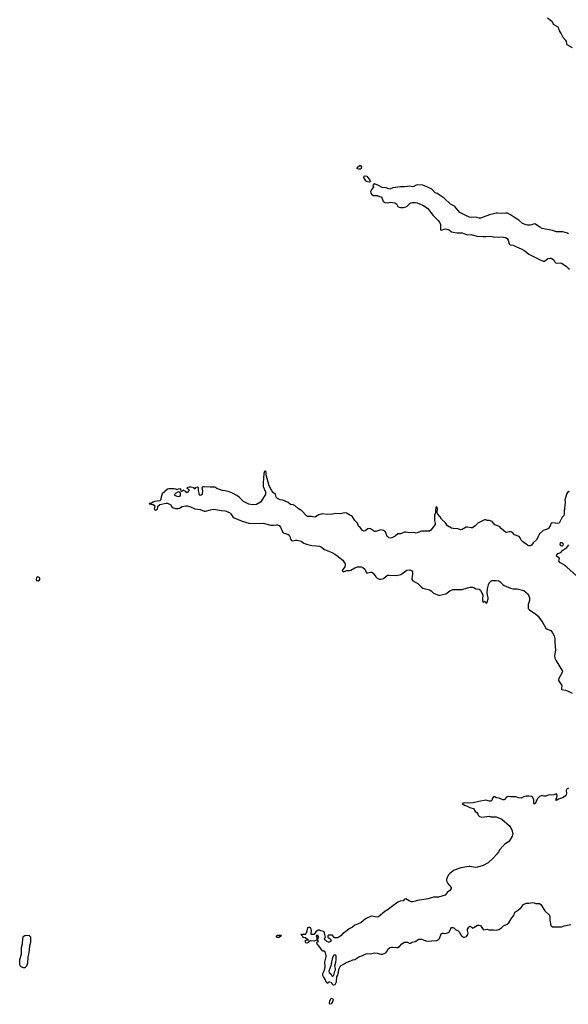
# Model space of a CAD drawing. Header units: inches. Extents: x 2473073 to 2657680, y 705365 to 849016.
# Tile 9 of 151: x 2509711 to 2518092, y 770364 to 785400. Entities that reach past the tile are written whole.
import ezdxf

# ---------------------------------------------------------------- set-up
doc = ezdxf.new("R2010")
doc.units = ezdxf.units.IN
doc.header["$MEASUREMENT"] = 0
for name, color, linetype in [('C5707', 7, 'Continuous'), ('C5717', 7, 'Continuous'), ('C5718', 7, 'Continuous')]:
    doc.layers.add(name, color=color, linetype=linetype)

msp = doc.modelspace()

# ---------------------------------------------------------------- linework, layer by layer
at = {"layer": 'C5707', "color": 5, "elevation": 80}
msp.add_lwpolyline([(2510000, 776886), (2509990, 776891), (2509970, 776881), (2509961, 776850), (2509970, 776837), (2509990, 776829), (2510000, 776833)], dxfattribs=at)
at = {"layer": 'C5707', "color": 5, "elevation": 60}
msp.add_lwpolyline([(2509790, 770919), (2509770, 770921), (2509734, 770934), (2509716, 770950), (2509711, 770970), (2509714, 771050), (2509737, 771130), (2509737, 771230), (2509756, 771290), (2509758, 771370), (2509762, 771390), (2509774, 771406), (2509790, 771417), (2509830, 771422), (2509856, 771416), (2509875, 771395), (2509874, 771310), (2509861, 771250), (2509851, 771150), (2509836, 771090), (2509833, 770990), (2509816, 770944)], close=True, dxfattribs=at)
at = {"layer": 'C5717', "color": 5}
for points, elevation in [([(2518110, 778192), (2518090, 778196), (2518070, 778165), (2518037, 778070), (2518044, 778030), (2518030, 777890), (2518029, 777850), (2518023, 777830), (2517999, 777801), (2517958, 777722), (2517950, 777712), (2517930, 777706), (2517850, 777719), (2517829, 777711), (2517817, 777670), (2517790, 777631), (2517770, 777619), (2517710, 777599), (2517653, 777550), (2517630, 777510), (2517610, 777463), (2517554, 777410), (2517530, 777376), (2517510, 777364), (2517490, 777367), (2517470, 777377), (2517391, 777430), (2517371, 777450), (2517356, 777490), (2517342, 777510), (2517270, 777531), (2517238, 777570), (2517219, 777579), (2517190, 777579), (2517150, 777571), (2517130, 777576), (2517066, 777630), (2517040, 777660), (2516970, 777686), (2516930, 777736), (2516890, 777751), (2516850, 777752), (2516830, 777762), (2516810, 777762), (2516710, 777714), (2516670, 777671), (2516630, 777641), (2516610, 777638), (2516551, 777651), (2516530, 777651), (2516470, 777616), (2516450, 777611), (2516403, 777623), (2516334, 777630), (2516310, 777637), (2516247, 777670), (2516215, 777715), (2516155, 777775), (2516133, 777810), (2516099, 777850), (2516091, 777870), (2516093, 777930), (2516090, 777954), (2516070, 777954), (2516063, 777903), (2516065, 777870), (2516050, 777832), (2516047, 777810), (2516049, 777750), (2516059, 777710), (2516057, 777690), (2515994, 777606), (2515969, 777591), (2515850, 777587), (2515770, 777559), (2515730, 777568), (2515670, 777565), (2515610, 777576), (2515590, 777575), (2515530, 777551), (2515490, 777547), (2515449, 777511), (2515398, 777490), (2515370, 777485), (2515349, 777489), (2515338, 777498), (2515327, 777510), (2515297, 777577), (2515270, 777598), (2515250, 777606), (2515230, 777611), (2515150, 777586), (2515130, 777586), (2515070, 777626), (2515050, 777631), (2515030, 777623), (2514990, 777595), (2514970, 777591), (2514950, 777599), (2514910, 777647), (2514887, 777667), (2514871, 777710), (2514832, 777752), (2514790, 777817), (2514753, 777833), (2514704, 777864), (2514673, 777867), (2514610, 777856), (2514541, 777861), (2514490, 777848), (2514410, 777842), (2514330, 777854), (2514283, 777837), (2514230, 777808), (2514210, 777804), (2514170, 777815), (2514130, 777811), (2514110, 777815), (2514090, 777826), (2514019, 777899), (2513970, 777931), (2513918, 777978), (2513890, 777990), (2513850, 777999), (2513810, 778027), (2513730, 778064), (2513688, 778068), (2513648, 778088), (2513631, 778110), (2513617, 778150), (2513582, 778182), (2513564, 778204), (2513521, 778281), (2513478, 778450), (2513477, 778490), (2513470, 778506), (2513450, 778501), (2513441, 778470), (2513429, 778330), (2513433, 778270), (2513464, 778190), (2513464, 778150), (2513390, 778030), (2513330, 777999), (2513270, 777992), (2513210, 778004), (2513170, 778020), (2513130, 778044), (2513070, 778106), (2513030, 778135), (2512964, 778170), (2512911, 778190), (2512850, 778207), (2512810, 778211), (2512764, 778224), (2512721, 778241), (2512690, 778260), (2512670, 778263), (2512619, 778259), (2512530, 778265), (2512510, 778264), (2512496, 778250), (2512502, 778218), (2512498, 778150), (2512482, 778138), (2512470, 778136), (2512451, 778150), (2512451, 778170), (2512441, 778210), (2512441, 778250), (2512430, 778261), (2512394, 778250), (2512390, 778234), (2512378, 778238), (2512374, 778250), (2512330, 778263), (2512299, 778261), (2512266, 778250), (2512288, 778230), (2512298, 778210), (2512283, 778197), (2512270, 778174), (2512258, 778178), (2512250, 778194), (2512224, 778204), (2512210, 778214), (2512190, 778194), (2512178, 778198), (2512174, 778230), (2512170, 778234), (2512131, 778231), (2512110, 778222), (2512094, 778230), (2512070, 778234), (2511990, 778237), (2511969, 778230), (2511890, 778158), (2511868, 778090), (2511869, 778070), (2511850, 778051), (2511770, 778042), (2511750, 778034), (2511725, 778015), (2511689, 778010), (2511690, 778006), (2511710, 778009), (2511730, 777999), (2511750, 777999), (2511767, 777987), (2511775, 777970), (2511763, 777930), (2511770, 777919), (2511790, 777912), (2511815, 777930), (2511824, 777950), (2511822, 777970), (2511850, 777999), (2511950, 778019), (2511970, 778016), (2512021, 777990), (2512024, 777970), (2512042, 777950), (2512090, 777936), (2512130, 777935), (2512150, 777940), (2512195, 777965), (2512250, 777978), (2512270, 777978), (2512322, 777962), (2512389, 777930), (2512470, 777920), (2512530, 777895), (2512550, 777893), (2512624, 777916), (2512670, 777923), (2512710, 777921), (2512790, 777904), (2512850, 777902), (2512916, 777876), (2512936, 777856), (2512967, 777810), (2512990, 777794), (2513110, 777744), (2513210, 777710), (2513286, 777706), (2513430, 777712), (2513550, 777681), (2513590, 777679), (2513630, 777687), (2513650, 777686), (2513674, 777674), (2513693, 777653), (2513732, 777570), (2513750, 777557), (2513805, 777545), (2513829, 777529), (2513840, 777510), (2513850, 777469), (2513865, 777445), (2513883, 777443), (2513927, 777453), (2513950, 777453), (2514010, 777435), (2514050, 777407), (2514090, 777389), (2514174, 777370), (2514247, 777367), (2514290, 777359), (2514323, 777343), (2514370, 777310), (2514496, 777256), (2514556, 777216), (2514645, 777145), (2514682, 777090), (2514685, 777070), (2514677, 777043), (2514637, 776990), (2514640, 776980), (2514650, 776973), (2514670, 776974), (2514710, 776987), (2514750, 776987), (2514770, 776994), (2514829, 777031), (2514870, 777044), (2514930, 777043), (2514954, 777034), (2514985, 777010), (2515010, 776955), (2515030, 776951), (2515070, 776962), (2515090, 776961), (2515110, 776948), (2515150, 776890), (2515170, 776874), (2515210, 776856), (2515230, 776854), (2515270, 776867), (2515310, 776904), (2515330, 776915), (2515350, 776918), (2515466, 776914), (2515533, 776927), (2515550, 776936), (2515625, 776995), (2515670, 777001), (2515697, 776990), (2515710, 776970), (2515711, 776930), (2515700, 776870), (2515703, 776850), (2515718, 776830), (2515791, 776791), (2515850, 776732), (2515870, 776718), (2515972, 776692), (2515997, 776677), (2516030, 776644), (2516110, 776610), (2516130, 776610), (2516221, 776630), (2516282, 776678), (2516330, 776698), (2516470, 776698), (2516550, 776724), (2516594, 776734), (2516630, 776735), (2516650, 776730), (2516678, 776710), (2516730, 776706), (2516750, 776690), (2516785, 776610), (2516788, 776590), (2516783, 776570), (2516782, 776530), (2516787, 776510), (2516790, 776506), (2516793, 776507), (2516810, 776522), (2516826, 776506), (2516830, 776488), (2516850, 776506), (2516866, 776554), (2516868, 776570), (2516856, 776616), (2516854, 776654), (2516859, 776710), (2516875, 776770), (2516890, 776804), (2516910, 776825), (2516930, 776835), (2516950, 776838), (2516990, 776838), (2517030, 776829), (2517050, 776816), (2517090, 776773), (2517110, 776759), (2517210, 776720), (2517250, 776710), (2517310, 776708), (2517350, 776701), (2517410, 776682), (2517450, 776653), (2517471, 776630), (2517490, 776602), (2517500, 776570), (2517497, 776530), (2517480, 776470), (2517479, 776410), (2517497, 776390), (2517550, 776350), (2517590, 776327), (2517631, 776291), (2517704, 776190), (2517748, 776108), (2517770, 776094), (2517825, 776070), (2517850, 776037), (2517876, 775990), (2517886, 775950), (2517885, 775890), (2517894, 775770), (2517883, 775690), (2517887, 775650), (2517905, 775610), (2518003, 775450), (2517999, 775430), (2517944, 775330), (2517943, 775317), (2517943, 775310), (2517991, 775231), (2517987, 775190), (2517990, 775178), (2517993, 775173), (2518050, 775162), (2518079, 775150), (2518150, 775114)], 60), ([(2518220, 776900), (2518070, 777042), (2518018, 777078), (2517962, 777110), (2517946, 777130), (2517958, 777170), (2517947, 777187), (2517930, 777194), (2517914, 777210), (2517915, 777230), (2517930, 777247), (2517977, 777263), (2518010, 777298), (2518070, 777338), (2518099, 777381)], 60), ([(2510000, 776833), (2510010, 776837), (2510021, 776850), (2510019, 776870), (2510010, 776880), (2510000, 776886)], 80), ([(2518095, 773665), (2518062, 773650), (2518057, 773630), (2518063, 773590), (2518053, 773550), (2518004, 773516), (2517942, 773498), (2517910, 773476), (2517899, 773490), (2517914, 773506), (2517918, 773522), (2517920, 773550), (2517910, 773579), (2517870, 773561), (2517830, 773558), (2517810, 773562), (2517783, 773557), (2517750, 773542), (2517716, 773544), (2517690, 773551), (2517650, 773538), (2517626, 773514), (2517604, 773476), (2517590, 773434), (2517570, 773422), (2517565, 773430), (2517565, 773490), (2517545, 773525), (2517530, 773538), (2517490, 773545), (2517450, 773541), (2517410, 773531), (2517370, 773511), (2517330, 773515), (2517290, 773534), (2517210, 773531), (2517170, 773535), (2517150, 773527), (2517110, 773488), (2517090, 773484), (2517034, 773510), (2516990, 773519), (2516970, 773530), (2516950, 773530), (2516935, 773510), (2516923, 773477), (2516910, 773466), (2516890, 773466), (2516830, 773481), (2516723, 773463), (2516640, 773440), (2516570, 773436), (2516510, 773440), (2516469, 773431), (2516504, 773404), (2516536, 773396), (2516590, 773368), (2516654, 773350), (2516655, 773335), (2516668, 773310), (2516693, 773293), (2516709, 773270), (2516715, 773250), (2516733, 773233), (2516770, 773224), (2516890, 773235), (2516910, 773226), (2516969, 773229), (2516990, 773225), (2517074, 773190), (2517192, 773092), (2517229, 773029), (2517244, 772970), (2517234, 772930), (2517201, 772870), (2517181, 772850), (2517116, 772804), (2517085, 772775), (2517045, 772730), (2517024, 772690), (2516994, 772650), (2516950, 772601), (2516870, 772527), (2516790, 772482), (2516704, 772456), (2516670, 772454), (2516590, 772470), (2516570, 772470), (2516450, 772448), (2516350, 772411), (2516280, 772360), (2516261, 772339), (2516239, 772301), (2516231, 772269), (2516233, 772250), (2516250, 772210), (2516300, 772150), (2516301, 772130), (2516280, 772100), (2516240, 772070), (2516210, 772030), (2516110, 772002), (2516030, 772000), (2515950, 771976), (2515790, 771951), (2515760, 771940), (2515710, 771931), (2515691, 771931), (2515662, 771942), (2515610, 771975), (2515590, 771972), (2515570, 771945), (2515523, 771937), (2515490, 771922), (2515390, 771851), (2515342, 771810), (2515290, 771779), (2515190, 771701), (2515170, 771695), (2515086, 771710), (2515070, 771707), (2514994, 771670), (2514922, 771610), (2514830, 771571), (2514796, 771544), (2514745, 771515), (2514690, 771471), (2514650, 771446), (2514615, 771410), (2514570, 771381), (2514550, 771378), (2514521, 771381), (2514490, 771422), (2514430, 771422), (2514418, 771410), (2514418, 771390), (2514458, 771358), (2514467, 771330), (2514459, 771321), (2514446, 771314), (2514430, 771314), (2514403, 771323), (2514378, 771350), (2514370, 771366), (2514362, 771370), (2514382, 771390), (2514371, 771430), (2514370, 771454), (2514362, 771470), (2514350, 771478), (2514310, 771485), (2514290, 771496), (2514270, 771496), (2514235, 771470), (2514206, 771430), (2514170, 771428), (2514162, 771430), (2514168, 771490), (2514165, 771510), (2514155, 771530), (2514150, 771535), (2514130, 771536), (2514110, 771531), (2514095, 771465), (2514080, 771440), (2514070, 771430), (2514006, 771430), (2514030, 771406), (2514038, 771390), (2514070, 771385), (2514122, 771350), (2514117, 771343), (2514083, 771337), (2514066, 771330), (2514078, 771310), (2514090, 771304), (2514111, 771309), (2514145, 771335), (2514161, 771339), (2514210, 771335), (2514239, 771341), (2514250, 771349), (2514267, 771347), (2514267, 771313), (2514246, 771310), (2514248, 771290), (2514278, 771258), (2514326, 771186), (2514330, 771182), (2514350, 771184), (2514372, 771172), (2514388, 771110), (2514387, 771090), (2514365, 771010), (2514374, 770946), (2514361, 770879), (2514339, 770830), (2514339, 770810), (2514350, 770778), (2514378, 770738), (2514389, 770710), (2514402, 770702), (2514410, 770688), (2514430, 770698), (2514435, 770705), (2514450, 770709), (2514470, 770702), (2514490, 770669), (2514503, 770663), (2514510, 770660), (2514530, 770667), (2514552, 770708), (2514555, 770785), (2514571, 770810), (2514593, 770910), (2514610, 770949), (2514670, 770981), (2514699, 771001), (2514770, 771027), (2514798, 771042), (2514831, 771050), (2514892, 771088), (2514950, 771110), (2515003, 771137), (2515030, 771140), (2515070, 771137), (2515130, 771152), (2515170, 771147), (2515230, 771131), (2515251, 771131), (2515304, 771150), (2515322, 771170), (2515346, 771214), (2515369, 771231), (2515390, 771238), (2515410, 771239), (2515470, 771229), (2515490, 771233), (2515514, 771246), (2515550, 771290), (2515590, 771312), (2515635, 771315), (2515670, 771295), (2515690, 771302), (2515706, 771314), (2515750, 771325), (2515810, 771359), (2515850, 771357), (2515930, 771330), (2516082, 771338), (2516105, 771350), (2516122, 771370), (2516150, 771441), (2516172, 771452), (2516190, 771452), (2516217, 771443), (2516261, 771459), (2516273, 771467), (2516297, 771523), (2516310, 771538), (2516330, 771538), (2516345, 771530), (2516370, 771505), (2516410, 771484), (2516430, 771465), (2516444, 771430), (2516458, 771410), (2516490, 771389), (2516510, 771388), (2516539, 771401), (2516559, 771430), (2516561, 771450), (2516550, 771490), (2516553, 771510), (2516570, 771542), (2516590, 771555), (2516609, 771549), (2516630, 771528), (2516650, 771535), (2516707, 771573), (2516730, 771575), (2516750, 771569), (2516790, 771508), (2516803, 771503), (2516850, 771509), (2516880, 771500), (2516950, 771501), (2516990, 771496), (2517030, 771506), (2517070, 771530), (2517100, 771560), (2517156, 771590), (2517183, 771610), (2517217, 771670), (2517264, 771730), (2517276, 771770), (2517283, 771777), (2517330, 771805), (2517370, 771841), (2517407, 771890), (2517450, 771907), (2517490, 771906), (2517550, 771919), (2517572, 771912), (2517590, 771901), (2517650, 771901), (2517670, 771890), (2517731, 771791), (2517805, 771725), (2517812, 771690), (2517810, 771650), (2517826, 771570), (2517830, 771562), (2517850, 771549), (2517990, 771549), (2518030, 771562), (2518130, 771581)], 60)]:
    msp.add_lwpolyline(points, dxfattribs=dict(at, elevation=elevation))
at = {"layer": 'C5717', "color": 5, "elevation": 60}
for points in [[(2512130, 778188), (2512094, 778170), (2512074, 778150), (2512078, 778138), (2512110, 778122), (2512130, 778118), (2512150, 778125), (2512167, 778133), (2512167, 778167), (2512162, 778182), (2512147, 778187)], [(2517970, 777411), (2517964, 777390), (2517970, 777379), (2517990, 777366), (2518009, 777371), (2518016, 777390), (2517996, 777410)], [(2513650, 771382), (2513633, 771390), (2513633, 771410), (2513650, 771419), (2513681, 771421), (2513700, 771420), (2513712, 771412), (2513670, 771386)], [(2514250, 771419), (2514238, 771410), (2514248, 771390), (2514250, 771354), (2514262, 771358), (2514282, 771390), (2514268, 771410)], [(2514530, 771119), (2514510, 771115), (2514490, 771077), (2514473, 771010), (2514465, 770950), (2514435, 770870), (2514438, 770850), (2514465, 770830), (2514478, 770798), (2514490, 770791), (2514510, 770807), (2514524, 770870), (2514534, 770890), (2514536, 770910), (2514525, 770950), (2514542, 771010), (2514547, 771047), (2514545, 771105)], [(2514450, 770364), (2514446, 770390), (2514450, 770411), (2514470, 770456), (2514490, 770451), (2514498, 770430), (2514490, 770402), (2514470, 770369)]]:
    msp.add_lwpolyline(points, close=True, dxfattribs=at)
at = {"layer": 'C5718', "color": 5, "elevation": 60}
for points in [[(2517773, 785430), (2517817, 785397), (2517844, 785370), (2517859, 785330), (2517930, 785290), (2517941, 785270), (2517952, 785230), (2517985, 785185), (2518010, 785133), (2518049, 785090), (2518057, 785070), (2518063, 785030), (2518070, 785019), (2518150, 784976)], [(2518097, 782130), (2518080, 782140), (2518010, 782160), (2517910, 782163), (2517850, 782179), (2517690, 782210), (2517655, 782230), (2517590, 782279), (2517570, 782281), (2517535, 782265), (2517510, 782260), (2517470, 782261), (2517450, 782267), (2517390, 782290), (2517338, 782338), (2517283, 782370), (2517210, 782421), (2517164, 782444), (2517130, 782448), (2517070, 782439), (2517010, 782447), (2516990, 782445), (2516890, 782421), (2516750, 782367), (2516730, 782368), (2516670, 782387), (2516610, 782381), (2516585, 782385), (2516528, 782408), (2516436, 782456), (2516355, 782555), (2516290, 782583), (2516195, 782675), (2516090, 782744), (2516056, 782756), (2516008, 782810), (2515933, 782850), (2515870, 782873), (2515790, 782876), (2515770, 782873), (2515730, 782852), (2515710, 782850), (2515670, 782856), (2515592, 782848), (2515530, 782850), (2515410, 782834), (2515366, 782814), (2515350, 782815), (2515310, 782830), (2515250, 782838), (2515190, 782870), (2515129, 782891), (2515115, 782885), (2515108, 782870), (2515115, 782845), (2515090, 782814), (2515069, 782771), (2515075, 782750), (2515090, 782729), (2515110, 782715), (2515170, 782717), (2515210, 782698), (2515234, 782694), (2515249, 782669), (2515264, 782630), (2515290, 782607), (2515330, 782605), (2515370, 782613), (2515443, 782603), (2515466, 782586), (2515490, 782549), (2515510, 782536), (2515530, 782530), (2515573, 782533), (2515610, 782543), (2515630, 782553), (2515669, 782591), (2515690, 782603), (2515712, 782608), (2515750, 782608), (2515782, 782602), (2515869, 782570), (2515942, 782522), (2516028, 782408), (2516101, 782341), (2516123, 782310), (2516141, 782270), (2516139, 782210), (2516142, 782190), (2516150, 782185), (2516215, 782205), (2516270, 782190), (2516310, 782162), (2516333, 782153), (2516390, 782146), (2516470, 782144), (2516497, 782137), (2516550, 782115), (2516610, 782122), (2516692, 782092), (2516789, 782091), (2516830, 782087), (2516906, 782094), (2516970, 782079), (2517070, 782083), (2517130, 782074), (2517157, 782057), (2517175, 782035), (2517190, 781978), (2517203, 781963), (2517250, 781956), (2517301, 781930), (2517370, 781903), (2517430, 781870), (2517490, 781821), (2517650, 781737), (2517710, 781713), (2517730, 781713), (2517772, 781748), (2517786, 781754), (2517810, 781760), (2517830, 781757), (2517871, 781731), (2517890, 781690), (2517910, 781680), (2517970, 781688), (2517990, 781683), (2518057, 781637), (2518090, 781605), (2518110, 781591)]]:
    msp.add_lwpolyline(points, dxfattribs=at)
for points in [[(2514890, 783117), (2514869, 783130), (2514874, 783150), (2514910, 783178), (2514925, 783165), (2514931, 783150), (2514926, 783130), (2514910, 783117)], [(2515050, 782921), (2515010, 782929), (2514998, 782938), (2514969, 782990), (2514975, 783010), (2514990, 783016), (2515012, 783012), (2515061, 782950), (2515070, 782928)]]:
    msp.add_lwpolyline(points, close=True, dxfattribs=at)

doc.saveas('drawing.dxf')
